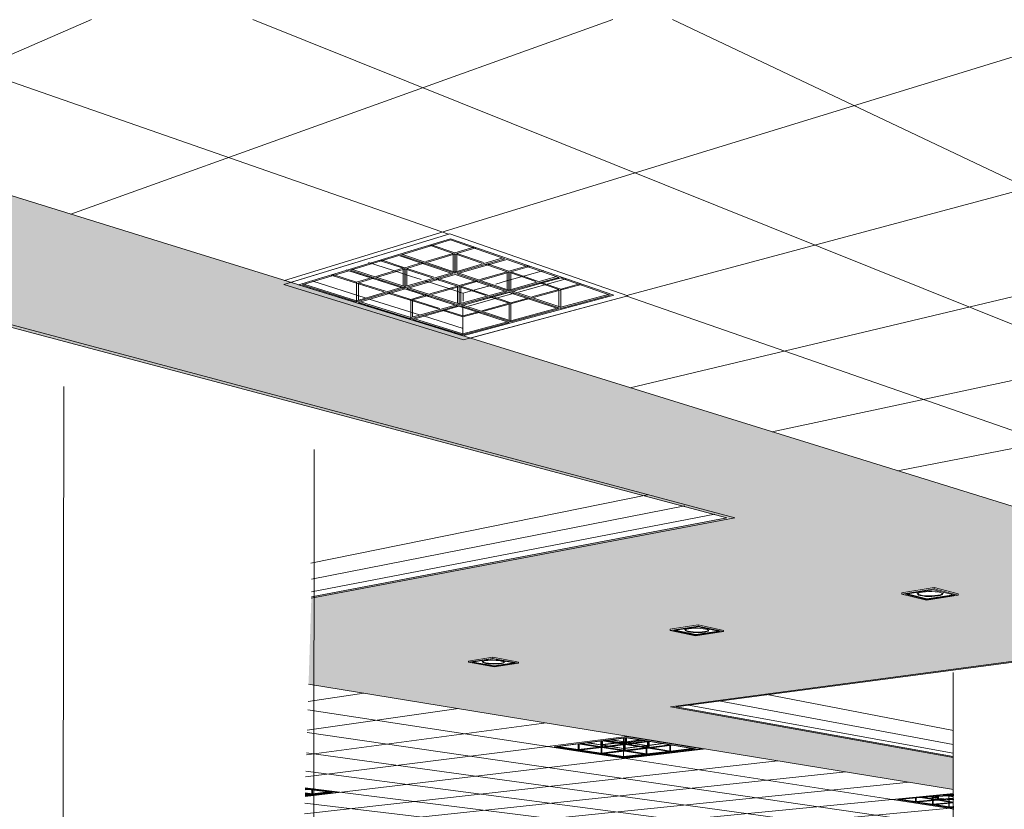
# Model space of a CAD drawing. Header units: metres. Extents: x -32 to 90, y -28 to 32.
# Tile 98 of 148: x 90.05956 to 90.07079, y 1.78085 to 1.78986. Entities that reach past the tile are written whole.
import ezdxf

# ---------------------------------------------------------------- set-up
doc = ezdxf.new("R2010")
doc.units = ezdxf.units.M
for name, color, linetype, lineweight in [('A-CLNG', 13, 'Continuous', 18), ('A-CLNG-PATT', 13, 'Continuous', 35), ('A-WALL', 113, 'Continuous', 18), ('E-LITE-EQPM', 33, 'Continuous', 18)]:
    doc.layers.add(name, color=color, linetype=linetype, lineweight=lineweight)

# ---------------------------------------------------------------- blocks, each defined once
blk = doc.blocks.new('FP_62-3-RESTAURANTE- ÁREA DE REFEIÇÃO AMPLIADA')
at = {"layer": 'A-CLNG-PATT', "lineweight": 18}
for p, q in [((3.305102, 1.788526), (3.30819, 1.789861)), ((3.30524, 1.789861), (3.312261, 1.787414)), ((3.307952, 1.787641), (3.314135, 1.789861)), ((3.310027, 1.789861), (3.333418, 1.780467)), ((3.310388, 1.786885), (3.32008, 1.789861)), ((3.314293, 1.786714), (3.326024, 1.789861)), ((3.314331, 1.785661), (3.331969, 1.789861)), ((3.314814, 1.789861), (3.334503, 1.780531)), ((3.315949, 1.785159), (3.334406, 1.78911)), ((3.317385, 1.784713), (3.334982, 1.788135)), ((3.314293, 1.786706), (3.320331, 1.784602))]:
    blk.add_line(p, q, dxfattribs=at)
blk = doc.blocks.new('FP_67-3-RESTAURANTE- ÁREA DE REFEIÇÃO AMPLIADA')
at = {"layer": 'A-CLNG-PATT', "lineweight": 18}
for p, q in [((3.310658, 1.782079), (3.311293, 1.782176)), ((3.310648, 1.781754), (3.312373, 1.781999)), ((3.313391, 1.781565), (3.310655, 1.781986)), ((3.310639, 1.78147), (3.313378, 1.781835)), ((3.318021, 1.780655), (3.310647, 1.781726)), ((3.314293, 1.781679), (3.314317, 1.781682)), ((3.310631, 1.781219), (3.313391, 1.781565)), ((3.310624, 1.780997), (3.315194, 1.781538)), ((3.318022, 1.780477), (3.31064, 1.781493)), ((3.310618, 1.780799), (3.316016, 1.781404)), ((3.317317, 1.780962), (3.314254, 1.781433)), ((3.310612, 1.78062), (3.316789, 1.781278)), ((3.318023, 1.780317), (3.310633, 1.781284)), ((3.310607, 1.780458), (3.317515, 1.781159)), ((3.318024, 1.780171), (3.310627, 1.781094)), ((3.310603, 1.780312), (3.317317, 1.780962)), ((3.318025, 1.78004), (3.310622, 1.780921)), ((3.311544, 1.780265), (3.31802, 1.780865)), ((3.31802, 1.780853), (3.317958, 1.780863))]:
    blk.add_line(p, q, dxfattribs=at)

msp = doc.modelspace()

# ---------------------------------------------------------------- hatches: boundary and pattern name
at = {"layer": 'A-CLNG-PATT'}
h = msp.add_hatch(color=256, dxfattribs=at)
h.paths.add_polyline_path([(90.076222, 1.779121), (90.076215, 1.779267), (90.076169, 1.779269), (90.076168, 1.77927), (90.076177, 1.779271), (90.076217, 1.779274), (90.076216, 1.77929), (90.076023, 1.779281), (90.076028, 1.779159), (90.076085, 1.779156), (90.076085, 1.779154), (90.076027, 1.779145), (90.076029, 1.779123), (90.076214, 1.779121)], flags=0)
h.paths.add_polyline_path([(90.076026, 1.779123), (90.076023, 1.779145), (90.075995, 1.779145), (90.075997, 1.779123), (90.076026, 1.779123)], flags=0)
h.paths.add_polyline_path([(90.075994, 1.779123), (90.075992, 1.779145), (90.075964, 1.779145), (90.075966, 1.779123), (90.075994, 1.779123)], flags=0)
h.paths.add_polyline_path([(90.075962, 1.779124), (90.07596, 1.779146), (90.075944, 1.779145), (90.075941, 1.779124), (90.075962, 1.779124)], flags=0)
h.paths.add_polyline_path([(90.075936, 1.779124), (90.07594, 1.779146), (90.075889, 1.779147), (90.075889, 1.779151), (90.075944, 1.77916), (90.075959, 1.779226), (90.075956, 1.779278), (90.075375, 1.779252), (90.07538, 1.779129), (90.075933, 1.779124)], flags=0)
h.paths.add_polyline_path([(90.075377, 1.779129), (90.075371, 1.779251), (90.07534, 1.77925), (90.075345, 1.77913), (90.075376, 1.779129)], flags=0)
h.paths.add_polyline_path([(90.075342, 1.77913), (90.075337, 1.77925), (90.075309, 1.779249), (90.075314, 1.77913), (90.075342, 1.77913)], flags=0)
h.paths.add_polyline_path([(90.075311, 1.77913), (90.075305, 1.779249), (90.075292, 1.779246), (90.07527, 1.779149), (90.075268, 1.779131), (90.07531, 1.77913)], flags=0)
h.paths.add_polyline_path([(90.075263, 1.779131), (90.075281, 1.779213), (90.075288, 1.779248), (90.074285, 1.779203), (90.073828, 1.779249), (90.073831, 1.779175), (90.073872, 1.779181), (90.074004, 1.779178), (90.074003, 1.779175), (90.073943, 1.779166), (90.07383, 1.779166), (90.073831, 1.779145), (90.075261, 1.779131)], flags=0)
h.paths.add_polyline_path([(90.073828, 1.779145), (90.073826, 1.779168), (90.073814, 1.779168), (90.073815, 1.779172), (90.073827, 1.779176), (90.073824, 1.779249), (90.073787, 1.779253), (90.07379, 1.779145), (90.073827, 1.779145)], flags=0)
h.paths.add_polyline_path([(90.073787, 1.779145), (90.073783, 1.779253), (90.073756, 1.779256), (90.073759, 1.779146), (90.073787, 1.779145)], flags=0)
h.paths.add_polyline_path([(90.073756, 1.779146), (90.073752, 1.779256), (90.073693, 1.779262), (90.073683, 1.779194), (90.073681, 1.779146), (90.073756, 1.779146)], flags=0)
h.paths.add_polyline_path([(90.073676, 1.779147), (90.073676, 1.779162), (90.07368, 1.779196), (90.073687, 1.779263), (90.073345, 1.779297), (90.073349, 1.77915), (90.073676, 1.779147)], flags=0)
h.paths.add_polyline_path([(90.076022, 1.77915), (90.076025, 1.779153), (90.076023, 1.779153), (90.076022, 1.779151), (90.076022, 1.77915)], flags=0)
h.paths.add_polyline_path([(90.075958, 1.779151), (90.075956, 1.779152), (90.075955, 1.779151)], flags=0)
h.paths.add_polyline_path([(90.076027, 1.779151), (90.07603, 1.779154), (90.076027, 1.779152), (90.076027, 1.779151)], flags=0)
h.paths.add_polyline_path([(90.075942, 1.779151), (90.075941, 1.779153), (90.075942, 1.779151)], flags=0)
h.paths.add_polyline_path([(90.074993, 1.779155), (90.074858, 1.779158), (90.074857, 1.779162), (90.074926, 1.77917), (90.07505, 1.779167), (90.075049, 1.779164), (90.074997, 1.779156)], flags=0)
h.paths.add_polyline_path([(90.076025, 1.779159), (90.076019, 1.779281), (90.075991, 1.779279), (90.075996, 1.779159), (90.076025, 1.779159)], flags=0)
h.paths.add_polyline_path([(90.075993, 1.779159), (90.075987, 1.779279), (90.075976, 1.779278), (90.075961, 1.779209), (90.075964, 1.77916), (90.075993, 1.779159)], flags=0)
h.paths.add_polyline_path([(90.075947, 1.779159), (90.075961, 1.77916), (90.075958, 1.779203), (90.075948, 1.77916)], flags=0)
h.paths.add_polyline_path([(90.074926, 1.779161), (90.074924, 1.779163), (90.074919, 1.779161)], flags=0)
h.paths.add_polyline_path([(90.073938, 1.779172), (90.073953, 1.779175), (90.073946, 1.779174), (90.073946, 1.779174), (90.073938, 1.779172)], flags=0)
h.paths.add_polyline_path([(90.073873, 1.779172), (90.073872, 1.779174), (90.073872, 1.779172)], flags=0)
h.paths.add_polyline_path([(90.068759, 1.779201), (90.070218, 1.779277), (90.070216, 1.779327), (90.069069, 1.779266), (90.062775, 1.779782), (90.062772, 1.779701), (90.068217, 1.779269), (90.068184, 1.779266), (90.068063, 1.779209), (90.068669, 1.779202)], flags=0)
h.paths.add_polyline_path([(90.074293, 1.779203), (90.074293, 1.779203), (90.074655, 1.779216)], flags=0)
h.paths.add_polyline_path([(90.075961, 1.779227), (90.075973, 1.779279), (90.075959, 1.779278), (90.075961, 1.779235)], flags=0)
h.paths.add_polyline_path([(90.067623, 1.784177), (90.067629, 1.784174), (90.067659, 1.784164), (90.067615, 1.784156), (90.067622, 1.784174)], flags=0)
h.paths.add_polyline_path([(90.067046, 1.782018), (90.067022, 1.782024), (90.06705, 1.782028), (90.067046, 1.782019)], flags=0)
h.paths.add_polyline_path([(90.073867, 1.780794), (90.073856, 1.780798), (90.073881, 1.7808), (90.073869, 1.780795)], flags=0)
h.paths.add_polyline_path([(90.080644, 1.780708), (90.080654, 1.780705), (90.080637, 1.780706), (90.080643, 1.780708)], flags=0)
h.paths.add_polyline_path([(90.07847, 1.779703), (90.079654, 1.779764), (90.079651, 1.779814), (90.079601, 1.779813), (90.079539, 1.779826), (90.079539, 1.77983), (90.07965, 1.779837), (90.079639, 1.780032), (90.079549, 1.78005), (90.081111, 1.78014), (90.081436, 1.780065), (90.094418, 1.780793), (90.094404, 1.780909), (90.093003, 1.780828), (90.093035, 1.780826), (90.092939, 1.780821), (90.092909, 1.780979), (90.093003, 1.780828), (90.091475, 1.789861), (90.086151, 1.789861), (90.091501, 1.780815), (90.083632, 1.780351), (90.052989, 1.789861), (90.049231, 1.789861), (90.048705, 1.784589), (90.057977, 1.783075), (90.058009, 1.783638), (90.053021, 1.784533), (90.05891, 1.786498), (90.067623, 1.784177), (90.062885, 1.783276), (90.062853, 1.782278), (90.070208, 1.781077), (90.070204, 1.781451), (90.067046, 1.782018), (90.072838, 1.782787), (90.076309, 1.781863), (90.073297, 1.781555), (90.073318, 1.780569), (90.076187, 1.7801), (90.076177, 1.780396), (90.076114, 1.780392), (90.073875, 1.780795), (90.078787, 1.781203), (90.080643, 1.780708), (90.078431, 1.780553), (90.07847, 1.779724)], flags=0)
h.paths.add_polyline_path([(90.07961, 1.779823), (90.079608, 1.779825), (90.079608, 1.779823), (90.07961, 1.779823)], flags=0)
h.paths.add_polyline_path([(90.079045, 1.779915), (90.078969, 1.779928), (90.078969, 1.779935), (90.079178, 1.779944), (90.079244, 1.779932), (90.079244, 1.779926), (90.079053, 1.779915)], flags=0)
h.paths.add_polyline_path([(90.079044, 1.779927), (90.079042, 1.77993), (90.079042, 1.779928), (90.079044, 1.779927)], flags=0)
h.paths.add_polyline_path([(90.079168, 1.77993), (90.079173, 1.779933), (90.079167, 1.779932), (90.079168, 1.77993)], flags=0)
h.paths.add_polyline_path([(90.057809, 1.780094), (90.057814, 1.780189), (90.048344, 1.780965), (90.048332, 1.780846), (90.057791, 1.780096)], flags=0)
h.paths.add_polyline_path([(90.081795, 1.780099), (90.081729, 1.780115), (90.081729, 1.780122), (90.081957, 1.780135), (90.08202, 1.780119), (90.082021, 1.780112), (90.081805, 1.7801)], flags=0)
h.paths.add_polyline_path([(90.081804, 1.780113), (90.081802, 1.780115), (90.081803, 1.780114), (90.081804, 1.780113)], flags=0)
h.paths.add_polyline_path([(90.081946, 1.780118), (90.081946, 1.780121), (90.081946, 1.780118), (90.081946, 1.780118)], flags=0)
h.paths.add_polyline_path([(90.083032, 1.780169), (90.082972, 1.780187), (90.082972, 1.780192), (90.08321, 1.780206), (90.083269, 1.780189), (90.083269, 1.780182), (90.083044, 1.78017)], flags=0)
h.paths.add_polyline_path([(90.083047, 1.780183), (90.083044, 1.780185), (90.083046, 1.780183), (90.083047, 1.780183)], flags=0)
h.paths.add_polyline_path([(90.083194, 1.780188), (90.083196, 1.780191), (90.083194, 1.78019), (90.083194, 1.780189)], flags=0)
h.paths.add_polyline_path([(90.084332, 1.780242), (90.084278, 1.780261), (90.084277, 1.780267), (90.084528, 1.780281), (90.08458, 1.780263), (90.084581, 1.780256), (90.084344, 1.780243)], flags=0)
h.paths.add_polyline_path([(90.084505, 1.780262), (90.084507, 1.780266), (90.084505, 1.780264), (90.084505, 1.780262)], flags=0)
h.paths.add_polyline_path([(90.079328, 1.780277), (90.079244, 1.780297), (90.079243, 1.780302), (90.079472, 1.780316), (90.079556, 1.780298), (90.079556, 1.780291), (90.079337, 1.780278)], flags=0)
h.paths.add_polyline_path([(90.079328, 1.780292), (90.079328, 1.780295), (90.079325, 1.780293), (90.079328, 1.780292)], flags=0)
h.paths.add_polyline_path([(90.085698, 1.780319), (90.085651, 1.780339), (90.08565, 1.780344), (90.085914, 1.780359), (90.08596, 1.780339), (90.08596, 1.780334), (90.085712, 1.78032)], flags=0)
h.paths.add_polyline_path([(90.085884, 1.78034), (90.085888, 1.780344), (90.085884, 1.780343), (90.085884, 1.78034)], flags=0)
h.paths.add_polyline_path([(90.076123, 1.780389), (90.076114, 1.780392), (90.07613, 1.780389)], flags=0)
h.paths.add_polyline_path([(90.08117, 1.780393), (90.081094, 1.780414), (90.081093, 1.780419), (90.081341, 1.780435), (90.081416, 1.780414), (90.081416, 1.780408), (90.081181, 1.780393)], flags=0)
h.paths.add_polyline_path([(90.087137, 1.7804), (90.087097, 1.780421), (90.087096, 1.780427), (90.087375, 1.780442), (90.087412, 1.780423), (90.087413, 1.780415), (90.087152, 1.780401)], flags=0)
h.paths.add_polyline_path([(90.081178, 1.780409), (90.081176, 1.780412), (90.081176, 1.78041), (90.081178, 1.780409)], flags=0)
h.paths.add_polyline_path([(90.088653, 1.780485), (90.088622, 1.780507), (90.088621, 1.780513), (90.088914, 1.78053), (90.088944, 1.780509), (90.088945, 1.780502), (90.08867, 1.780486)], flags=0)
h.paths.add_polyline_path([(90.090254, 1.780575), (90.090232, 1.7806), (90.090232, 1.780605), (90.090542, 1.780622), (90.090561, 1.7806), (90.090562, 1.780592), (90.090272, 1.780576)], flags=0)
h.paths.add_polyline_path([(90.091947, 1.78067), (90.091936, 1.780695), (90.091935, 1.780701), (90.092264, 1.780718), (90.092273, 1.780689), (90.091967, 1.780671)], flags=0)
h.paths.add_polyline_path([(90.092007, 1.780688), (90.092005, 1.780691), (90.092003, 1.780689), (90.092007, 1.780688)], flags=0)
h.paths.add_polyline_path([(90.092204, 1.780699), (90.092206, 1.780701), (90.092204, 1.7807), (90.092204, 1.780699)], flags=0)
h.paths.add_polyline_path([(90.09374, 1.780771), (90.09374, 1.780792), (90.093741, 1.780804), (90.094088, 1.780823), (90.094088, 1.780807), (90.094085, 1.780791), (90.093744, 1.780771)], flags=0)
h.paths.add_polyline_path([(90.093808, 1.780789), (90.093806, 1.780792), (90.093805, 1.780791), (90.093808, 1.780789)], flags=0)
h.paths.add_polyline_path([(90.094017, 1.780801), (90.094019, 1.780804), (90.094017, 1.780804), (90.094017, 1.780802)], flags=0)
h.paths.add_polyline_path([(90.078787, 1.781203), (90.078736, 1.781203), (90.078773, 1.781206)], flags=0)
h.paths.add_polyline_path([(90.074865, 1.781221), (90.07472, 1.781252), (90.07472, 1.781262), (90.074993, 1.781287), (90.075137, 1.781255), (90.075137, 1.781246), (90.074869, 1.781222)], flags=0)
h.paths.add_polyline_path([(90.074835, 1.781249), (90.074833, 1.781252), (90.074833, 1.781251), (90.074835, 1.781249)], flags=0)
h.paths.add_polyline_path([(90.073754, 1.781282), (90.073754, 1.781282), (90.074241, 1.781282)], flags=0)
h.paths.add_polyline_path([(90.077085, 1.781423), (90.076951, 1.781457), (90.07695, 1.781467), (90.077253, 1.781495), (90.077386, 1.78146), (90.077386, 1.781451), (90.077096, 1.781424)], flags=0)
h.paths.add_polyline_path([(90.076287, 1.781853), (90.07631, 1.781863), (90.076323, 1.781857), (90.076288, 1.781853)], flags=0)
h.paths.add_polyline_path([(90.06497, 1.782475), (90.064677, 1.782528), (90.064677, 1.78254), (90.064956, 1.782584), (90.065248, 1.78253), (90.065247, 1.782518), (90.065009, 1.782481)], flags=0)
h.paths.add_polyline_path([(90.072838, 1.782787), (90.072777, 1.78279), (90.072804, 1.782794)], flags=0)
h.paths.add_polyline_path([(90.067266, 1.78283), (90.066978, 1.782891), (90.066978, 1.782904), (90.067299, 1.782953), (90.067583, 1.782892), (90.067583, 1.782879), (90.067268, 1.78283)], flags=0)
h.paths.add_polyline_path([(90.069898, 1.783237), (90.069619, 1.783307), (90.069619, 1.783321), (90.069986, 1.783379), (90.070222, 1.783318), (90.070222, 1.783317), (90.070262, 1.783307), (90.070262, 1.783293), (90.069903, 1.783237)], flags=0)

# ---------------------------------------------------------------- linework, layer by layer
at = {"layer": 'A-CLNG', "lineweight": 9}
for p, q in [((90.052989, 1.789861), (90.083632, 1.780351)), ((90.062647, 1.786863), (90.064464, 1.787418)), ((90.064464, 1.787418), (90.066495, 1.78671)), ((90.0629, 1.786875), (90.0635, 1.786687)), ((90.063544, 1.786673), (90.064119, 1.786493)), ((90.066495, 1.78671), (90.064695, 1.786228)), ((90.067715, 1.784174), (90.058882, 1.786535)), ((90.05891, 1.786498), (90.067623, 1.784177)), ((90.064162, 1.78648), (90.064615, 1.786337)), ((90.06288, 1.78366), (90.066717, 1.784437)), ((90.062885, 1.783475), (90.067143, 1.784311)), ((90.062884, 1.783259), (90.067715, 1.784174)), ((90.062885, 1.783333), (90.067484, 1.784216)), ((90.067623, 1.784177), (90.062885, 1.783276)), ((90.072855, 1.782801), (90.066982, 1.782019)), ((90.067046, 1.782018), (90.072838, 1.782787)), ((90.062853, 1.782278), (90.070208, 1.781077)), ((90.06806, 1.782162), (90.070206, 1.78175)), ((90.066982, 1.782019), (90.070205, 1.781442)), ((90.070205, 1.781451), (90.067046, 1.782018)), ((90.067186, 1.782037), (90.070205, 1.781491)), ((90.06753, 1.782086), (90.070205, 1.78159)), ((90.065579, 1.781565), (90.066482, 1.781679)), ((90.066482, 1.781679), (90.067339, 1.781539)), ((90.066443, 1.781433), (90.065579, 1.781565)), ((90.067339, 1.781539), (90.066443, 1.781433)), ((90.063186, 1.781045), (90.062813, 1.781)), ((90.062816, 1.781091), (90.063186, 1.781045)), ((90.069506, 1.780962), (90.070208, 1.78103)), ((90.070147, 1.780863), (90.069506, 1.780962)), ((90.070209, 1.780869), (90.070147, 1.780863))]:
    msp.add_line(p, q, dxfattribs=at)
at = {"layer": 'A-WALL', "lineweight": 9}
for p, q in [((90.060063, 1.785673), (90.060043, 1.774524)), ((90.062917, 1.784956), (90.062904, 1.774233)), ((90.070204, 1.774943), (90.070202, 1.78241))]:
    msp.add_line(p, q, dxfattribs=at)
at = {"layer": 'E-LITE-EQPM', "lineweight": 9}
for p, q in [((90.064464, 1.787418), (90.062572, 1.78684)), ((90.066495, 1.78671), (90.064464, 1.787418)), ((90.064471, 1.787361), (90.062737, 1.786835)), ((90.062737, 1.786835), (90.064471, 1.787361)), ((90.062737, 1.786835), (90.064471, 1.787361)), ((90.063902, 1.787174), (90.064473, 1.787347)), ((90.064502, 1.787194), (90.064231, 1.787286)), ((90.064251, 1.787293), (90.064522, 1.7872)), ((90.066334, 1.786715), (90.064471, 1.787361)), ((90.064471, 1.787361), (90.066334, 1.786715)), ((90.064471, 1.787361), (90.066334, 1.786715)), ((90.064473, 1.787347), (90.065092, 1.787133)), ((90.06333, 1.787001), (90.063882, 1.787168)), ((90.063882, 1.787168), (90.064502, 1.786961)), ((90.064522, 1.786967), (90.063902, 1.787174)), ((90.063924, 1.787181), (90.064522, 1.786981)), ((90.064522, 1.786981), (90.063924, 1.787181)), ((90.06419, 1.787101), (90.064502, 1.787194)), ((90.064502, 1.78718), (90.064212, 1.787093)), ((90.064502, 1.787194), (90.064502, 1.786989)), ((90.064522, 1.787186), (90.064502, 1.78718)), ((90.064522, 1.7872), (90.064739, 1.787264)), ((90.064522, 1.7872), (90.064522, 1.786981)), ((90.064544, 1.78718), (90.064524, 1.787186)), ((90.064524, 1.786983), (90.064524, 1.787186)), ((90.06476, 1.787257), (90.064544, 1.787192)), ((90.064544, 1.787192), (90.064849, 1.787088)), ((90.064544, 1.786988), (90.064544, 1.787192)), ((90.064829, 1.787082), (90.064544, 1.78718)), ((90.063537, 1.78709), (90.063809, 1.787001)), ((90.063933, 1.787024), (90.063661, 1.787113)), ((90.06368, 1.787119), (90.063952, 1.78703)), ((90.063952, 1.78703), (90.064148, 1.787088)), ((90.064169, 1.787081), (90.063974, 1.787022)), ((90.064522, 1.786981), (90.065069, 1.787141)), ((90.065069, 1.787141), (90.064522, 1.786981)), ((90.065092, 1.787133), (90.064522, 1.786967)), ((90.064544, 1.78696), (90.065113, 1.787125)), ((90.065118, 1.786984), (90.064873, 1.787067)), ((90.064893, 1.787073), (90.065138, 1.786989)), ((90.065113, 1.787125), (90.065706, 1.78692)), ((90.062779, 1.786833), (90.063311, 1.786995)), ((90.063423, 1.786847), (90.06311, 1.786946)), ((90.063129, 1.786952), (90.063401, 1.786865)), ((90.063283, 1.787004), (90.063555, 1.786917)), ((90.063311, 1.786995), (90.063933, 1.786795)), ((90.063952, 1.786801), (90.06333, 1.787001)), ((90.063353, 1.787008), (90.063952, 1.786815)), ((90.063952, 1.786815), (90.063353, 1.787008)), ((90.063619, 1.78693), (90.063933, 1.787024)), ((90.063932, 1.78701), (90.06364, 1.786923)), ((90.063809, 1.787001), (90.063924, 1.786964)), ((90.063924, 1.786964), (90.063965, 1.78695)), ((90.063955, 1.787017), (90.063932, 1.78701)), ((90.063933, 1.787024), (90.063933, 1.786822)), ((90.063952, 1.78703), (90.063952, 1.786815)), ((90.063952, 1.786815), (90.06448, 1.786969)), ((90.06448, 1.786969), (90.063952, 1.786815)), ((90.064502, 1.786961), (90.063952, 1.786801)), ((90.063954, 1.786817), (90.063955, 1.787017)), ((90.063974, 1.78701), (90.063955, 1.787017)), ((90.063965, 1.78695), (90.064138, 1.786894)), ((90.063974, 1.787022), (90.06428, 1.786922)), ((90.063974, 1.787022), (90.063974, 1.786822)), ((90.064261, 1.786916), (90.063974, 1.78701)), ((90.063974, 1.786794), (90.064524, 1.786954)), ((90.064522, 1.786981), (90.064522, 1.786967)), ((90.064524, 1.786954), (90.065118, 1.786756)), ((90.065138, 1.786761), (90.064544, 1.78696)), ((90.064566, 1.786967), (90.065138, 1.786775)), ((90.065138, 1.786775), (90.064566, 1.786967)), ((90.064807, 1.786894), (90.065118, 1.786984)), ((90.065118, 1.78697), (90.064827, 1.786887)), ((90.065118, 1.786984), (90.065118, 1.786783)), ((90.065138, 1.786976), (90.065118, 1.78697)), ((90.065138, 1.786989), (90.065354, 1.787051)), ((90.065138, 1.786989), (90.065138, 1.786775)), ((90.065158, 1.78697), (90.065139, 1.786976)), ((90.065139, 1.786776), (90.065139, 1.786976)), ((90.065445, 1.786872), (90.065158, 1.78697)), ((90.065374, 1.787044), (90.065159, 1.786982)), ((90.065159, 1.786982), (90.065465, 1.786878)), ((90.065159, 1.786782), (90.065159, 1.786982)), ((90.065319, 1.786938), (90.065535, 1.786999)), ((90.062572, 1.78684), (90.06462, 1.786207)), ((90.062737, 1.786835), (90.064614, 1.786252)), ((90.064614, 1.786252), (90.062737, 1.786835)), ((90.064614, 1.786252), (90.062737, 1.786835)), ((90.063401, 1.78664), (90.062779, 1.786833)), ((90.062801, 1.786841), (90.063401, 1.786654)), ((90.063401, 1.786654), (90.062801, 1.786841)), ((90.063401, 1.786865), (90.063577, 1.786918)), ((90.063401, 1.786865), (90.063401, 1.786654)), ((90.063597, 1.78691), (90.063423, 1.786858)), ((90.063423, 1.786858), (90.063729, 1.786761)), ((90.063423, 1.786858), (90.063423, 1.786661)), ((90.063711, 1.786755), (90.063423, 1.786847)), ((90.063555, 1.786917), (90.063883, 1.786811)), ((90.064182, 1.786879), (90.064428, 1.786799)), ((90.06455, 1.786821), (90.064304, 1.786901)), ((90.064324, 1.786907), (90.064569, 1.786826)), ((90.064569, 1.786826), (90.064764, 1.786882)), ((90.064785, 1.786875), (90.06459, 1.786819)), ((90.06475, 1.786776), (90.064945, 1.786832)), ((90.064988, 1.786844), (90.065111, 1.786879)), ((90.065111, 1.786879), (90.065152, 1.78689)), ((90.065138, 1.786775), (90.065683, 1.786929)), ((90.065683, 1.786929), (90.065138, 1.786775)), ((90.065706, 1.78692), (90.065138, 1.786761)), ((90.065152, 1.78689), (90.065319, 1.786938)), ((90.065159, 1.786754), (90.065726, 1.786913)), ((90.065532, 1.78686), (90.065201, 1.786767)), ((90.065245, 1.786752), (90.065575, 1.786844)), ((90.065708, 1.786782), (90.065487, 1.786857)), ((90.065507, 1.786863), (90.065728, 1.786787)), ((90.065748, 1.78692), (90.065532, 1.78686)), ((90.065575, 1.786844), (90.06579, 1.786904)), ((90.065963, 1.78684), (90.065708, 1.78677)), ((90.065726, 1.786913), (90.066293, 1.786717)), ((90.065728, 1.786787), (90.065943, 1.786847)), ((90.063401, 1.786654), (90.06391, 1.786803)), ((90.06391, 1.786803), (90.063401, 1.786654)), ((90.063933, 1.786795), (90.063401, 1.78664)), ((90.063423, 1.786633), (90.063954, 1.786788)), ((90.06404, 1.786651), (90.063755, 1.786741)), ((90.063773, 1.786747), (90.064019, 1.786668)), ((90.063927, 1.786797), (90.064173, 1.786718)), ((90.063952, 1.786815), (90.063952, 1.786801)), ((90.063954, 1.786788), (90.06455, 1.786596)), ((90.064569, 1.786602), (90.063974, 1.786794)), ((90.063996, 1.786801), (90.064569, 1.786616)), ((90.064569, 1.786616), (90.063996, 1.786801)), ((90.064237, 1.786731), (90.06455, 1.786821)), ((90.06455, 1.786808), (90.064257, 1.786724)), ((90.064428, 1.786799), (90.064543, 1.786761)), ((90.064543, 1.786761), (90.064583, 1.786748)), ((90.06455, 1.786821), (90.06455, 1.786623)), ((90.064569, 1.786813), (90.06455, 1.786808)), ((90.064569, 1.786826), (90.064569, 1.786616)), ((90.064569, 1.786616), (90.065096, 1.786764)), ((90.065096, 1.786764), (90.064569, 1.786616)), ((90.065118, 1.786756), (90.064569, 1.786602)), ((90.06459, 1.786807), (90.064571, 1.786814)), ((90.064571, 1.786617), (90.064571, 1.786814)), ((90.064583, 1.786748), (90.064615, 1.786738)), ((90.06459, 1.786819), (90.064897, 1.786718)), ((90.06459, 1.786819), (90.06459, 1.786622)), ((90.064878, 1.786713), (90.06459, 1.786807)), ((90.06459, 1.786595), (90.065139, 1.786749)), ((90.064615, 1.786738), (90.06475, 1.786776)), ((90.064615, 1.786738), (90.064615, 1.786647)), ((90.065159, 1.786755), (90.064964, 1.786701)), ((90.065008, 1.786686), (90.065202, 1.78674)), ((90.065138, 1.786775), (90.065138, 1.786761)), ((90.065139, 1.786749), (90.065708, 1.786559)), ((90.065728, 1.786564), (90.065159, 1.786754)), ((90.065181, 1.786761), (90.065728, 1.786578)), ((90.065728, 1.786578), (90.065181, 1.786761)), ((90.065398, 1.786696), (90.065708, 1.786782)), ((90.065706, 1.786769), (90.065418, 1.78669)), ((90.065708, 1.786782), (90.065708, 1.786585)), ((90.065728, 1.786787), (90.065728, 1.786578)), ((90.065728, 1.786578), (90.066271, 1.786725)), ((90.066271, 1.786725), (90.065728, 1.786578)), ((90.063401, 1.786654), (90.063401, 1.78664)), ((90.064019, 1.786448), (90.063423, 1.786633)), ((90.063445, 1.78664), (90.064019, 1.786462)), ((90.064019, 1.786462), (90.063445, 1.78664)), ((90.064019, 1.786668), (90.064195, 1.786719)), ((90.064019, 1.786668), (90.064019, 1.786462)), ((90.064216, 1.786712), (90.06404, 1.786662)), ((90.06404, 1.786662), (90.064348, 1.786564)), ((90.06404, 1.786662), (90.06404, 1.786468)), ((90.064329, 1.786559), (90.06404, 1.786651)), ((90.064173, 1.786718), (90.064501, 1.786612)), ((90.064569, 1.786616), (90.064569, 1.786602)), ((90.064614, 1.786252), (90.066334, 1.786715)), ((90.066334, 1.786715), (90.064614, 1.786252)), ((90.066334, 1.786715), (90.064614, 1.786252)), ((90.064615, 1.78662), (90.064615, 1.786614)), ((90.06462, 1.786207), (90.066495, 1.78671)), ((90.064964, 1.786701), (90.064632, 1.786608)), ((90.064675, 1.786593), (90.065008, 1.786686)), ((90.06483, 1.786539), (90.065142, 1.786626)), ((90.065142, 1.786614), (90.06485, 1.786533)), ((90.065142, 1.786626), (90.064921, 1.786699)), ((90.06494, 1.786704), (90.065161, 1.786631)), ((90.065376, 1.786678), (90.065142, 1.786614)), ((90.065142, 1.786626), (90.065142, 1.786432)), ((90.065161, 1.786631), (90.065355, 1.786684)), ((90.065161, 1.786631), (90.065161, 1.786425)), ((90.066293, 1.786717), (90.065728, 1.786564)), ((90.064019, 1.786462), (90.064527, 1.786604)), ((90.064527, 1.786604), (90.064019, 1.786462)), ((90.06455, 1.786596), (90.064019, 1.786448)), ((90.06404, 1.786441), (90.064571, 1.78659)), ((90.064613, 1.786469), (90.064372, 1.786545)), ((90.064391, 1.78655), (90.064613, 1.78648)), ((90.064545, 1.786598), (90.064614, 1.786576)), ((90.064571, 1.78659), (90.065142, 1.786406)), ((90.065161, 1.786411), (90.06459, 1.786595)), ((90.064612, 1.786602), (90.065161, 1.786425)), ((90.065161, 1.786425), (90.064612, 1.786602)), ((90.064613, 1.78648), (90.064788, 1.786528)), ((90.064615, 1.786588), (90.064614, 1.786576)), ((90.064615, 1.786588), (90.064614, 1.786576)), ((90.064614, 1.786576), (90.064634, 1.786581)), ((90.064614, 1.786576), (90.064614, 1.786481)), ((90.064808, 1.786521), (90.064614, 1.786468)), ((90.065161, 1.786425), (90.065686, 1.786567)), ((90.065686, 1.786567), (90.065161, 1.786425)), ((90.065708, 1.786559), (90.065161, 1.786411)), ((90.065728, 1.786578), (90.065728, 1.786564)), ((90.064019, 1.786462), (90.064019, 1.786448)), ((90.064613, 1.786263), (90.06404, 1.786441)), ((90.064062, 1.786448), (90.064613, 1.786277)), ((90.064613, 1.786277), (90.064062, 1.786448)), ((90.064613, 1.78648), (90.064613, 1.786277)), ((90.064613, 1.786277), (90.06512, 1.786414)), ((90.06512, 1.786414), (90.064613, 1.786277)), ((90.065142, 1.786406), (90.064613, 1.786263)), ((90.064614, 1.78648), (90.064614, 1.786338)), ((90.064614, 1.786468), (90.064614, 1.786338)), ((90.065161, 1.786425), (90.065161, 1.786411)), ((90.064613, 1.786277), (90.064613, 1.786263)), ((90.069619, 1.783321), (90.069986, 1.783379)), ((90.069986, 1.783364), (90.069619, 1.783306)), ((90.06966, 1.783306), (90.06998, 1.783356)), ((90.06998, 1.783356), (90.070222, 1.783294)), ((90.069986, 1.783379), (90.070262, 1.783307)), ((90.069986, 1.783364), (90.069986, 1.783379)), ((90.070262, 1.783293), (90.069986, 1.783364)), ((90.069619, 1.783306), (90.069619, 1.783321)), ((90.069619, 1.783306), (90.069898, 1.783236)), ((90.069903, 1.783244), (90.06966, 1.783306)), ((90.069677, 1.783308), (90.069903, 1.783251)), ((90.069792, 1.783313), (90.069792, 1.783327)), ((90.069898, 1.783236), (90.070262, 1.783293)), ((90.069903, 1.783251), (90.070206, 1.783298)), ((90.070222, 1.783294), (90.069903, 1.783244)), ((90.069903, 1.783251), (90.069903, 1.783244)), ((90.07009, 1.783328), (90.07009, 1.783314)), ((90.070262, 1.783293), (90.070262, 1.783307)), ((90.066978, 1.782904), (90.067296, 1.782954)), ((90.067296, 1.78294), (90.066978, 1.78289)), ((90.066978, 1.78289), (90.066978, 1.782904)), ((90.067016, 1.78289), (90.067294, 1.782933)), ((90.067142, 1.782899), (90.067142, 1.78291)), ((90.067294, 1.782933), (90.067545, 1.782879)), ((90.067296, 1.782954), (90.067583, 1.782892)), ((90.067296, 1.78294), (90.067296, 1.782954)), ((90.067583, 1.782878), (90.067296, 1.78294)), ((90.06742, 1.782906), (90.06742, 1.782896)), ((90.066978, 1.78289), (90.067266, 1.782829)), ((90.067268, 1.782836), (90.067016, 1.78289)), ((90.067034, 1.782893), (90.067268, 1.782843)), ((90.067266, 1.782829), (90.067583, 1.782878)), ((90.067268, 1.782843), (90.067528, 1.782883)), ((90.067545, 1.782879), (90.067268, 1.782836)), ((90.067268, 1.782843), (90.067268, 1.782836)), ((90.067583, 1.782878), (90.067583, 1.782892)), ((90.064677, 1.78254), (90.064955, 1.782584)), ((90.064955, 1.782572), (90.064677, 1.782528)), ((90.064713, 1.782527), (90.064956, 1.782565)), ((90.064955, 1.782584), (90.065248, 1.78253)), ((90.064955, 1.782572), (90.064955, 1.782584)), ((90.065248, 1.782517), (90.064955, 1.782572)), ((90.064956, 1.782565), (90.065212, 1.782518)), ((90.064677, 1.782528), (90.064677, 1.78254)), ((90.064677, 1.782528), (90.06497, 1.782474)), ((90.064969, 1.78248), (90.064713, 1.782527)), ((90.064731, 1.78253), (90.064969, 1.782487)), ((90.064832, 1.782538), (90.064832, 1.782546)), ((90.064969, 1.782487), (90.065194, 1.782521)), ((90.065212, 1.782518), (90.064969, 1.78248)), ((90.064969, 1.782487), (90.064969, 1.78248)), ((90.06497, 1.782474), (90.065248, 1.782517)), ((90.065094, 1.78254), (90.065094, 1.782532)), ((90.065248, 1.782517), (90.065248, 1.78253)), ((90.066482, 1.781679), (90.065579, 1.781565)), ((90.06648, 1.781668), (90.065653, 1.781564)), ((90.065653, 1.781564), (90.06648, 1.781668)), ((90.06648, 1.781668), (90.065653, 1.781564)), ((90.066477, 1.781599), (90.066477, 1.781666)), ((90.067266, 1.78154), (90.06648, 1.781668)), ((90.06648, 1.781668), (90.067266, 1.78154)), ((90.067266, 1.78154), (90.06648, 1.781668)), ((90.067339, 1.781539), (90.066482, 1.781679)), ((90.065579, 1.781565), (90.066443, 1.781433)), ((90.065653, 1.781564), (90.066444, 1.781442)), ((90.066444, 1.781442), (90.065653, 1.781564)), ((90.065653, 1.781564), (90.066444, 1.781442)), ((90.065672, 1.781564), (90.065931, 1.781596)), ((90.065928, 1.781525), (90.065672, 1.781564)), ((90.065694, 1.781567), (90.065928, 1.781531)), ((90.065928, 1.781531), (90.065694, 1.781567)), ((90.065928, 1.781531), (90.065928, 1.781598)), ((90.065928, 1.781531), (90.066164, 1.78156)), ((90.066164, 1.78156), (90.065928, 1.781531)), ((90.066187, 1.781556), (90.065928, 1.781525)), ((90.065931, 1.781596), (90.066187, 1.781556)), ((90.065937, 1.781532), (90.065937, 1.781597)), ((90.065937, 1.781523), (90.066196, 1.781555)), ((90.06594, 1.781598), (90.066203, 1.781631)), ((90.066196, 1.781557), (90.06594, 1.781598)), ((90.065963, 1.781601), (90.066196, 1.781564)), ((90.066196, 1.781564), (90.065963, 1.781601)), ((90.066186, 1.781584), (90.06602, 1.78161)), ((90.06603, 1.781611), (90.066186, 1.781586)), ((90.066186, 1.781586), (90.066189, 1.781586)), ((90.066198, 1.781582), (90.066186, 1.781584)), ((90.066187, 1.78163), (90.066187, 1.781565)), ((90.066189, 1.781586), (90.066204, 1.781588)), ((90.066189, 1.781566), (90.066189, 1.781586)), ((90.066189, 1.781491), (90.066189, 1.781556)), ((90.066196, 1.781633), (90.066204, 1.781632)), ((90.066196, 1.781564), (90.066196, 1.781631)), ((90.066196, 1.781564), (90.066196, 1.781631)), ((90.066196, 1.781564), (90.066436, 1.781593)), ((90.066436, 1.781593), (90.066196, 1.781564)), ((90.066458, 1.78159), (90.066196, 1.781557)), ((90.066196, 1.781557), (90.066196, 1.781564)), ((90.066196, 1.781555), (90.066447, 1.781516)), ((90.066204, 1.781585), (90.066198, 1.781585)), ((90.066198, 1.781585), (90.066204, 1.781584)), ((90.066198, 1.781566), (90.066198, 1.781585)), ((90.066204, 1.781581), (90.066198, 1.781582)), ((90.066198, 1.781492), (90.066198, 1.781556)), ((90.066203, 1.781631), (90.066458, 1.78159)), ((90.066204, 1.781632), (90.066355, 1.781608)), ((90.066204, 1.781588), (90.066361, 1.781607)), ((90.06637, 1.781606), (90.066204, 1.781585)), ((90.066204, 1.781584), (90.066263, 1.781574)), ((90.066254, 1.781573), (90.066204, 1.781581)), ((90.066205, 1.781565), (90.066205, 1.781632)), ((90.066205, 1.781556), (90.066468, 1.781588)), ((90.066456, 1.781517), (90.066205, 1.781556)), ((90.066213, 1.781632), (90.06648, 1.781665)), ((90.066468, 1.781591), (90.066213, 1.781632)), ((90.066228, 1.781559), (90.066456, 1.781523)), ((90.066456, 1.781523), (90.066228, 1.781559)), ((90.066235, 1.781635), (90.066468, 1.781597)), ((90.066468, 1.781597), (90.066235, 1.781635)), ((90.066399, 1.781613), (90.06624, 1.781639)), ((90.066444, 1.781543), (90.066285, 1.781568)), ((90.066447, 1.781618), (90.066288, 1.781643)), ((90.066295, 1.781569), (90.066445, 1.781545)), ((90.066297, 1.781645), (90.066456, 1.781619)), ((90.066355, 1.781608), (90.066429, 1.781596)), ((90.066393, 1.781611), (90.066447, 1.781618)), ((90.066444, 1.781606), (90.066399, 1.781613)), ((90.066447, 1.781615), (90.066402, 1.78161)), ((90.066444, 1.781666), (90.066444, 1.781622)), ((90.066444, 1.781622), (90.066444, 1.781619)), ((90.066444, 1.781618), (90.066444, 1.781604)), ((90.066444, 1.781589), (90.066444, 1.781546)), ((90.066455, 1.781607), (90.066446, 1.781606)), ((90.066447, 1.781618), (90.066447, 1.781602)), ((90.066456, 1.781616), (90.066447, 1.781615)), ((90.066447, 1.781587), (90.066447, 1.781525)), ((90.066456, 1.781601), (90.066456, 1.781619)), ((90.066457, 1.781616), (90.066456, 1.781616)), ((90.066456, 1.781601), (90.066456, 1.781616)), ((90.066456, 1.781616), (90.066456, 1.781616)), ((90.066456, 1.781523), (90.066456, 1.781589)), ((90.066456, 1.781523), (90.066456, 1.781589)), ((90.066464, 1.781608), (90.066457, 1.781607)), ((90.066459, 1.781664), (90.066458, 1.781599)), ((90.066458, 1.781619), (90.066476, 1.781621)), ((90.066465, 1.781615), (90.066458, 1.781616)), ((90.066464, 1.781548), (90.066616, 1.781566)), ((90.066625, 1.781565), (90.066464, 1.781545)), ((90.066465, 1.781599), (90.066465, 1.781618)), ((90.066465, 1.781524), (90.066465, 1.78159)), ((90.066475, 1.78161), (90.066466, 1.781609)), ((90.066476, 1.781619), (90.066467, 1.781618)), ((90.066467, 1.781617), (90.066476, 1.781616)), ((90.066476, 1.781613), (90.066467, 1.781615)), ((90.066468, 1.781665), (90.066468, 1.781597)), ((90.066468, 1.781597), (90.066468, 1.781665)), ((90.066468, 1.781597), (90.066712, 1.781628)), ((90.066712, 1.781628), (90.066468, 1.781597)), ((90.066735, 1.781624), (90.066468, 1.781591)), ((90.066468, 1.781597), (90.066468, 1.781591)), ((90.066468, 1.781588), (90.066718, 1.781548)), ((90.066501, 1.781613), (90.066475, 1.78161)), ((90.066476, 1.781621), (90.066637, 1.781641)), ((90.066518, 1.781624), (90.066476, 1.781619)), ((90.066476, 1.781616), (90.06653, 1.781607)), ((90.06652, 1.781606), (90.066476, 1.781613)), ((90.066477, 1.781589), (90.066744, 1.781622)), ((90.066727, 1.781549), (90.066477, 1.781589)), ((90.06648, 1.781665), (90.066735, 1.781624)), ((90.066499, 1.781592), (90.066727, 1.781556)), ((90.066727, 1.781556), (90.066499, 1.781592)), ((90.066681, 1.781635), (90.066501, 1.781613)), ((90.066646, 1.78164), (90.06652, 1.781624)), ((90.066702, 1.781577), (90.066552, 1.781601)), ((90.066562, 1.781602), (90.066711, 1.781578)), ((90.066648, 1.78157), (90.066702, 1.781577)), ((90.066702, 1.781574), (90.066657, 1.781569)), ((90.066717, 1.781576), (90.066702, 1.781574)), ((90.066702, 1.781576), (90.066702, 1.781561)), ((90.066711, 1.781578), (90.066717, 1.781579)), ((90.066711, 1.78156), (90.066711, 1.781578)), ((90.066717, 1.781579), (90.066736, 1.781581)), ((90.066736, 1.781578), (90.066717, 1.781576)), ((90.066718, 1.781621), (90.066718, 1.781557)), ((90.066728, 1.781622), (90.066727, 1.781556)), ((90.066727, 1.781556), (90.066727, 1.781622)), ((90.066727, 1.781556), (90.066971, 1.781585)), ((90.066971, 1.781585), (90.066727, 1.781556)), ((90.066994, 1.781582), (90.066727, 1.781549)), ((90.066727, 1.781556), (90.066727, 1.781549)), ((90.066736, 1.781557), (90.066736, 1.781623)), ((90.066736, 1.781581), (90.066892, 1.7816)), ((90.066901, 1.781599), (90.066736, 1.781578)), ((90.066736, 1.781548), (90.067002, 1.78158)), ((90.066744, 1.781622), (90.066994, 1.781582)), ((90.066973, 1.781578), (90.066973, 1.781517)), ((90.066982, 1.781579), (90.066982, 1.781515)), ((90.067002, 1.78158), (90.067248, 1.78154)), ((90.065928, 1.781525), (90.065928, 1.781531)), ((90.066189, 1.781484), (90.065937, 1.781523)), ((90.06596, 1.781526), (90.066189, 1.781491)), ((90.066189, 1.781491), (90.06596, 1.781526)), ((90.066189, 1.781491), (90.066424, 1.781519)), ((90.066424, 1.781519), (90.066189, 1.781491)), ((90.066447, 1.781516), (90.066189, 1.781484)), ((90.066189, 1.781484), (90.066189, 1.781491)), ((90.066198, 1.781483), (90.066456, 1.781514)), ((90.066445, 1.781445), (90.066198, 1.781483)), ((90.06622, 1.781486), (90.066445, 1.781451)), ((90.066445, 1.781451), (90.06622, 1.781486)), ((90.066443, 1.781433), (90.067339, 1.781539)), ((90.066444, 1.781546), (90.066444, 1.781526)), ((90.066444, 1.781543), (90.066444, 1.781526)), ((90.066444, 1.781442), (90.067266, 1.78154)), ((90.067266, 1.78154), (90.066444, 1.781442)), ((90.066444, 1.781442), (90.067266, 1.78154)), ((90.066444, 1.781514), (90.066444, 1.781451)), ((90.066444, 1.781514), (90.066444, 1.781451)), ((90.066445, 1.781526), (90.066445, 1.781545)), ((90.066445, 1.781451), (90.066445, 1.781514)), ((90.066445, 1.781451), (90.066679, 1.781479)), ((90.066679, 1.781479), (90.066445, 1.781451)), ((90.066702, 1.781475), (90.066445, 1.781445)), ((90.066445, 1.781445), (90.066445, 1.781451)), ((90.066446, 1.781546), (90.066464, 1.781548)), ((90.066464, 1.781545), (90.066446, 1.781543)), ((90.066456, 1.781523), (90.066695, 1.781552)), ((90.066695, 1.781552), (90.066456, 1.781523)), ((90.066718, 1.781548), (90.066456, 1.781517)), ((90.066456, 1.781517), (90.066456, 1.781523)), ((90.066456, 1.781514), (90.066702, 1.781475)), ((90.066465, 1.781515), (90.066727, 1.781547)), ((90.066711, 1.781477), (90.066465, 1.781515)), ((90.066487, 1.781518), (90.066711, 1.781483)), ((90.066711, 1.781483), (90.066487, 1.781518)), ((90.066702, 1.781545), (90.066702, 1.781484)), ((90.066711, 1.781483), (90.066711, 1.781546)), ((90.066711, 1.781483), (90.06695, 1.781511)), ((90.06695, 1.781511), (90.066711, 1.781483)), ((90.066973, 1.781508), (90.066711, 1.781477)), ((90.066711, 1.781477), (90.066711, 1.781483)), ((90.066727, 1.781547), (90.066973, 1.781508)), ((90.066982, 1.781509), (90.066736, 1.781548)), ((90.066759, 1.781551), (90.066982, 1.781515)), ((90.066982, 1.781515), (90.066759, 1.781551)), ((90.066982, 1.781515), (90.067225, 1.781544)), ((90.067225, 1.781544), (90.066982, 1.781515)), ((90.067248, 1.78154), (90.066982, 1.781509)), ((90.066982, 1.781515), (90.066982, 1.781509)), ((90.062813, 1.781009), (90.063121, 1.781045)), ((90.062813, 1.781), (90.063186, 1.781045)), ((90.063121, 1.781045), (90.062813, 1.781009)), ((90.063121, 1.781045), (90.062813, 1.781009)), ((90.062814, 1.781037), (90.062897, 1.781027)), ((90.062897, 1.781027), (90.062814, 1.781037)), ((90.062897, 1.781021), (90.062814, 1.781031)), ((90.062814, 1.781029), (90.062889, 1.78102)), ((90.062814, 1.781017), (90.062866, 1.781023)), ((90.062866, 1.781023), (90.062814, 1.781017)), ((90.062889, 1.78102), (90.062814, 1.781011)), ((90.062815, 1.781072), (90.062854, 1.781077)), ((90.063186, 1.781045), (90.062816, 1.781091)), ((90.063121, 1.781045), (90.062816, 1.781083)), ((90.062816, 1.781083), (90.063121, 1.781045)), ((90.062816, 1.781083), (90.063121, 1.781045)), ((90.062816, 1.781082), (90.062845, 1.781078)), ((90.062816, 1.78108), (90.062822, 1.781081)), ((90.062822, 1.781081), (90.062816, 1.78108)), ((90.062845, 1.781078), (90.062816, 1.781074)), ((90.062854, 1.781077), (90.063105, 1.781046)), ((90.062889, 1.781073), (90.062889, 1.781028)), ((90.062897, 1.781073), (90.062897, 1.781027)), ((90.062897, 1.781027), (90.063082, 1.781049)), ((90.063082, 1.781049), (90.062897, 1.781027)), ((90.063105, 1.781046), (90.062897, 1.781021)), ((90.062897, 1.781027), (90.062897, 1.781021)), ((90.070208, 1.78103), (90.069506, 1.780962)), ((90.070208, 1.781023), (90.069568, 1.780961)), ((90.069568, 1.780961), (90.070208, 1.781023)), ((90.070208, 1.781023), (90.069568, 1.780961)), ((90.06984, 1.780985), (90.070092, 1.78101)), ((90.069974, 1.780986), (90.069919, 1.780994)), ((90.069928, 1.780995), (90.069967, 1.780989)), ((90.069967, 1.780989), (90.070021, 1.780994)), ((90.070021, 1.781004), (90.070021, 1.780963)), ((90.070021, 1.780994), (90.070036, 1.780996)), ((90.070036, 1.780994), (90.070021, 1.780993)), ((90.070027, 1.780962), (90.070027, 1.781004)), ((90.070029, 1.780961), (90.070029, 1.781005)), ((90.070036, 1.780996), (90.070131, 1.781005)), ((90.070036, 1.780962), (90.070036, 1.781005)), ((90.070138, 1.781004), (90.070036, 1.780994)), ((90.070087, 1.781011), (90.070127, 1.781005)), ((90.070092, 1.78101), (90.070208, 1.780991)), ((90.070101, 1.781011), (90.070208, 1.781021)), ((90.070208, 1.780993), (90.070101, 1.781011)), ((90.070122, 1.781013), (90.070208, 1.780999)), ((90.070208, 1.780999), (90.070122, 1.781013)), ((90.070128, 1.781005), (90.070155, 1.781001)), ((90.070155, 1.781011), (90.070129, 1.781016)), ((90.070209, 1.781017), (90.070155, 1.781011)), ((90.070155, 1.781017), (90.070155, 1.78101)), ((90.070155, 1.781001), (90.07016, 1.781001)), ((90.070155, 1.781001), (90.070155, 1.780975)), ((90.070162, 1.781008), (90.070208, 1.781012)), ((90.070208, 1.781011), (90.070168, 1.781007)), ((90.070208, 1.781014), (90.070174, 1.781019)), ((90.070183, 1.78102), (90.070208, 1.781016)), ((90.070191, 1.781004), (90.070209, 1.781006)), ((90.069506, 1.780962), (90.070147, 1.780863)), ((90.069568, 1.780961), (90.070155, 1.78087)), ((90.070155, 1.78087), (90.069568, 1.780961)), ((90.069568, 1.780961), (90.070155, 1.78087)), ((90.069584, 1.780961), (90.069831, 1.780985)), ((90.069774, 1.780931), (90.069584, 1.780961)), ((90.069605, 1.780963), (90.069774, 1.780937)), ((90.069774, 1.780937), (90.069605, 1.780963)), ((90.069774, 1.780937), (90.069774, 1.78098)), ((90.069774, 1.780937), (90.069999, 1.780958)), ((90.069999, 1.780958), (90.069774, 1.780937)), ((90.070021, 1.780955), (90.069774, 1.780931)), ((90.069774, 1.780931), (90.069774, 1.780937)), ((90.06978, 1.780938), (90.06978, 1.780981)), ((90.06978, 1.78093), (90.070027, 1.780954)), ((90.069967, 1.780901), (90.06978, 1.78093)), ((90.069802, 1.780932), (90.069967, 1.780907)), ((90.069967, 1.780907), (90.069802, 1.780932)), ((90.069831, 1.780985), (90.070021, 1.780955)), ((90.070029, 1.780956), (90.06984, 1.780985)), ((90.069862, 1.780988), (90.070029, 1.780961)), ((90.070029, 1.780961), (90.069862, 1.780988)), ((90.069967, 1.780972), (90.069967, 1.780989)), ((90.069967, 1.780956), (90.069967, 1.780964)), ((90.069967, 1.780907), (90.069967, 1.780949)), ((90.069967, 1.780907), (90.070192, 1.780928)), ((90.070192, 1.780928), (90.069967, 1.780907)), ((90.070208, 1.780924), (90.069967, 1.780901)), ((90.069967, 1.780901), (90.069967, 1.780907)), ((90.070021, 1.780993), (90.069974, 1.780988)), ((90.069974, 1.780988), (90.070021, 1.780981)), ((90.069974, 1.780971), (90.069974, 1.780988)), ((90.070021, 1.780978), (90.069974, 1.780986)), ((90.069974, 1.780957), (90.069974, 1.780963)), ((90.069974, 1.780908), (90.069974, 1.78095)), ((90.069974, 1.7809), (90.070208, 1.780923)), ((90.070158, 1.780872), (90.069974, 1.7809)), ((90.069995, 1.780903), (90.070158, 1.780878)), ((90.070158, 1.780878), (90.069995, 1.780903)), ((90.070021, 1.780981), (90.070036, 1.780978)), ((90.070037, 1.780976), (90.070021, 1.780978)), ((90.070027, 1.780954), (90.070208, 1.780925)), ((90.070029, 1.780961), (90.070208, 1.780978)), ((90.070208, 1.780978), (90.070029, 1.780961)), ((90.070208, 1.780973), (90.070029, 1.780956)), ((90.070029, 1.780956), (90.070029, 1.780961)), ((90.070036, 1.780978), (90.070095, 1.780969)), ((90.070036, 1.780955), (90.070208, 1.780971)), ((90.070208, 1.780928), (90.070036, 1.780955)), ((90.070086, 1.780968), (90.070037, 1.780976)), ((90.070058, 1.780957), (90.070208, 1.780933)), ((90.070208, 1.780933), (90.070058, 1.780957)), ((90.070155, 1.780957), (90.070115, 1.780964)), ((90.070123, 1.780964), (90.070158, 1.780959)), ((90.070155, 1.780968), (90.070155, 1.780959)), ((90.070209, 1.780962), (90.070155, 1.780957)), ((90.070155, 1.780959), (90.070155, 1.780943)), ((90.070155, 1.780957), (90.070155, 1.780943)), ((90.070155, 1.780935), (90.070155, 1.780925)), ((90.070155, 1.780935), (90.070155, 1.780925)), ((90.070155, 1.780919), (90.070155, 1.780878)), ((90.070155, 1.780919), (90.070155, 1.780878)), ((90.070158, 1.780959), (90.070209, 1.780964)), ((90.070158, 1.780942), (90.070158, 1.780959)), ((90.070158, 1.780926), (90.070158, 1.780934)), ((90.070158, 1.780878), (90.070158, 1.780919)), ((90.070158, 1.780878), (90.070209, 1.780882)), ((90.070209, 1.780882), (90.070158, 1.780878)), ((90.070147, 1.780863), (90.070209, 1.780869)), ((90.070155, 1.78087), (90.070209, 1.780875)), ((90.070209, 1.780875), (90.070155, 1.78087)), ((90.070155, 1.78087), (90.070209, 1.780875)), ((90.070158, 1.780872), (90.070158, 1.780878)), ((90.070209, 1.780877), (90.070158, 1.780872))]:
    msp.add_line(p, q, dxfattribs=at)
for points in [[(90.070028, 1.783285, 0), (90.069995, 1.783281, 0), (90.069959, 1.783279, 0), (90.069922, 1.783279, 0), (90.069886, 1.78328, 0), (90.069854, 1.783284, 0), (90.069827, 1.783289, 0), (90.069809, 1.783295, 0), (90.069799, 1.783302, 0), (90.069799, 1.78331, 0), (90.069809, 1.783317, 0), (90.069828, 1.783324, 0), (90.069854, 1.783329, 0)], [(90.069799, 1.783309, 0), (90.069809, 1.783302, 0), (90.069827, 1.783296, 0), (90.069854, 1.783291, 0), (90.069886, 1.783287, 0), (90.069922, 1.783286, 0), (90.069959, 1.783286, 0), (90.069995, 1.783288, 0), (90.070028, 1.783292, 0)], [(90.070028, 1.783292, 0), (90.069995, 1.783288, 0), (90.069959, 1.783286, 0), (90.069922, 1.783286, 0), (90.069886, 1.783287, 0), (90.069854, 1.783291, 0), (90.069827, 1.783296, 0), (90.069809, 1.783302, 0), (90.069799, 1.783309, 0), (90.069799, 1.783309, 0)], [(90.069854, 1.783329, 0), (90.069887, 1.783333, 0), (90.069923, 1.783335, 0), (90.069961, 1.783335, 0), (90.069997, 1.783333, 0), (90.07003, 1.78333, 0), (90.070056, 1.783325, 0), (90.070074, 1.783318, 0), (90.070084, 1.783311, 0), (90.070083, 1.783304, 0), (90.070073, 1.783296, 0), (90.070054, 1.78329, 0), (90.070028, 1.783285, 0)], [(90.070028, 1.783292, 0), (90.070054, 1.783297, 0), (90.070073, 1.783304, 0), (90.070083, 1.783311, 0)], [(90.070083, 1.783311, 0), (90.070073, 1.783304, 0), (90.070054, 1.783297, 0), (90.070028, 1.783292, 0)], [(90.067147, 1.782894, 0), (90.067154, 1.7829, 0), (90.067168, 1.782906, 0), (90.067191, 1.78291, 0)], [(90.067191, 1.78291, 0), (90.06722, 1.782914, 0), (90.067253, 1.782916, 0), (90.067288, 1.782916, 0), (90.067322, 1.782914, 0), (90.067354, 1.782911, 0), (90.06738, 1.782907, 0), (90.0674, 1.782901, 0), (90.067412, 1.782895, 0), (90.067415, 1.782888, 0), (90.067408, 1.782882, 0), (90.067393, 1.782877, 0), (90.067371, 1.782872, 0)], [(90.067371, 1.782872, 0), (90.067342, 1.782869, 0), (90.067309, 1.782867, 0), (90.067275, 1.782867, 0), (90.06724, 1.782868, 0), (90.067209, 1.782871, 0), (90.067182, 1.782876, 0), (90.067162, 1.782881, 0), (90.06715, 1.782887, 0), (90.067147, 1.782893, 0)], [(90.06715, 1.782894, 0), (90.067162, 1.782888, 0), (90.067182, 1.782882, 0), (90.067209, 1.782878, 0), (90.06724, 1.782875, 0), (90.067275, 1.782873, 0), (90.067309, 1.782873, 0), (90.067342, 1.782875, 0), (90.067371, 1.782879, 0)], [(90.067371, 1.782879, 0), (90.067342, 1.782875, 0), (90.067309, 1.782873, 0), (90.067275, 1.782873, 0), (90.06724, 1.782875, 0), (90.067209, 1.782878, 0), (90.067182, 1.782882, 0), (90.067162, 1.782888, 0), (90.06715, 1.782894, 0)], [(90.067371, 1.782879, 0), (90.067393, 1.782883, 0), (90.067408, 1.782889, 0), (90.067414, 1.782893, 0)], [(90.067414, 1.782893, 0), (90.067408, 1.782889, 0), (90.067393, 1.782883, 0), (90.067371, 1.782879, 0)], [(90.065054, 1.782512, 0), (90.065028, 1.782509, 0), (90.064998, 1.782508, 0), (90.064966, 1.782507, 0), (90.064933, 1.782509, 0), (90.064903, 1.782511, 0), (90.064876, 1.782515, 0), (90.064855, 1.78252, 0), (90.064842, 1.782525, 0), (90.064837, 1.782531, 0), (90.06484, 1.782537, 0), (90.064852, 1.782542, 0), (90.064871, 1.782546, 0)], [(90.064838, 1.782535, 0), (90.064842, 1.782532, 0), (90.064855, 1.782526, 0), (90.064876, 1.782521, 0), (90.064903, 1.782518, 0), (90.064933, 1.782515, 0), (90.064966, 1.782514, 0), (90.064998, 1.782514, 0), (90.065028, 1.782515, 0), (90.065054, 1.782518, 0)], [(90.065054, 1.782518, 0), (90.065028, 1.782515, 0), (90.064998, 1.782514, 0), (90.064966, 1.782514, 0), (90.064933, 1.782515, 0), (90.064903, 1.782518, 0), (90.064876, 1.782521, 0), (90.064855, 1.782526, 0), (90.064842, 1.782532, 0), (90.064838, 1.782535, 0)], [(90.064871, 1.782546, 0), (90.064897, 1.782549, 0), (90.064927, 1.78255, 0), (90.064959, 1.78255, 0), (90.064992, 1.782549, 0), (90.065023, 1.782546, 0), (90.06505, 1.782542, 0), (90.06507, 1.782538, 0), (90.065084, 1.782532, 0), (90.065089, 1.782526, 0)], [(90.065054, 1.782518, 0), (90.065073, 1.782522, 0), (90.065085, 1.782527, 0)], [(90.065085, 1.782527, 0), (90.065073, 1.782522, 0), (90.065054, 1.782518, 0)], [(90.065085, 1.782521, 0), (90.065073, 1.782516, 0), (90.065054, 1.782512, 0)]]:
    msp.add_polyline3d(points, dxfattribs=at)

# ---------------------------------------------------------------- block references
at = {"layer": 'A-CLNG'}
for name in ['FP_62-3-RESTAURANTE- ÁREA DE REFEIÇÃO AMPLIADA', 'FP_67-3-RESTAURANTE- ÁREA DE REFEIÇÃO AMPLIADA']:
    msp.add_blockref(name, (86.752189, 0), dxfattribs=at)

doc.saveas('drawing.dxf')
